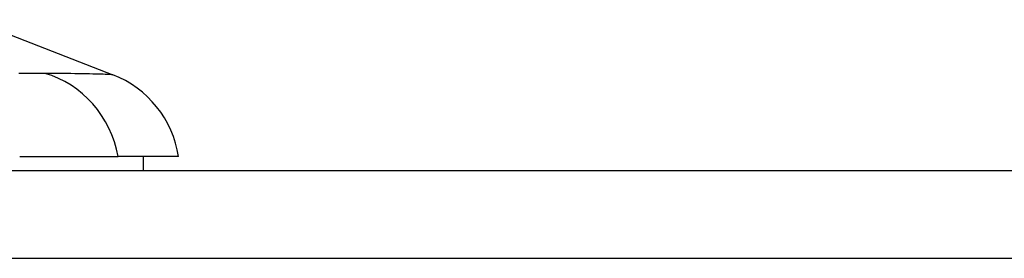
# Model space of a CAD drawing. Header units: inches. Extents: x 12 to 399, y 35 to 188.
# Tile 133 of 151: x 92.123 to 93.232, y 187.88 to 188.149. Entities that reach past the tile are written whole.
import ezdxf

# ---------------------------------------------------------------- set-up
doc = ezdxf.new("R2010")
doc.units = ezdxf.units.IN
doc.header["$MEASUREMENT"] = 0
doc.layers.add('Visible Edges(ANSI)', color=7, linetype='Continuous', lineweight=25)
doc.layers.add('Visible Tangent Edges(ANSI)', color=7, linetype='Continuous', lineweight=25)

msp = doc.modelspace()

# ---------------------------------------------------------------- linework, layer by layer
at = {"layer": 'Visible Edges(ANSI)'}
for p, q in [((92.0682, 188.1489), (92.2279, 188.0868)), ((92.1231, 187.9944), (92.2338, 187.9944)), ((92.3019, 187.9944), (92.2338, 187.9944)), ((92.2625, 187.9786), (92.2625, 187.9944)), ((54.2573, 187.9786), (95.8623, 187.9786))]:
    msp.add_line(p, q, dxfattribs=at)
msp.add_arc((92.1851, 187.9767), 0.1181, 8.6009, 68.7495, dxfattribs=at)
at = {"layer": 'Visible Tangent Edges(ANSI)'}
msp.add_line((95.8623, 187.8796), (54.2573, 187.8796), dxfattribs=at)
at = {"layer": 'Visible Tangent Edges(ANSI)', "flags": 128}
for points in [[(92.1301, 188.0881), (92.129, 188.0881), (92.1279, 188.0881), (92.1267, 188.0881), (92.1256, 188.0881), (92.1244, 188.0881), (92.1233, 188.0881), (92.1221, 188.0881)], [(92.1513, 188.0883), (92.1506, 188.0883), (92.1499, 188.0883), (92.1492, 188.0883), (92.1485, 188.0883), (92.1477, 188.0882), (92.147, 188.0882), (92.1462, 188.0882), (92.1454, 188.0882), (92.1446, 188.0882), (92.1437, 188.0882), (92.1429, 188.0882), (92.142, 188.0882), (92.1411, 188.0882), (92.1402, 188.0882), (92.1392, 188.0882), (92.1383, 188.0882), (92.1373, 188.0881), (92.1363, 188.0881), (92.1353, 188.0881), (92.1343, 188.0881), (92.1333, 188.0881), (92.1322, 188.0881), (92.1312, 188.0881), (92.1301, 188.0881)], [(92.2279, 188.0868), (92.2278, 188.0868), (92.2273, 188.0868), (92.2267, 188.0868), (92.2257, 188.0869), (92.2245, 188.0869), (92.223, 188.087), (92.2213, 188.087), (92.2192, 188.0871), (92.217, 188.0872), (92.2144, 188.0872), (92.2116, 188.0873), (92.2086, 188.0874), (92.2053, 188.0875), (92.2017, 188.0876), (92.1979, 188.0877), (92.1939, 188.0877), (92.1897, 188.0878), (92.1852, 188.0879), (92.1805, 188.088), (92.1755, 188.088), (92.1704, 188.0881), (92.165, 188.0881), (92.1595, 188.0882), (92.1513, 188.0883)]]:
    msp.add_lwpolyline(points, dxfattribs=at)
at = {"layer": 'Visible Tangent Edges(ANSI)'}
msp.add_ellipse((92.1236, 187.9744), major_axis=(-0.0158, 0.117), ratio=0.948273, start_param=4.754759, end_param=5.892029, dxfattribs=at)

doc.saveas('drawing.dxf')
